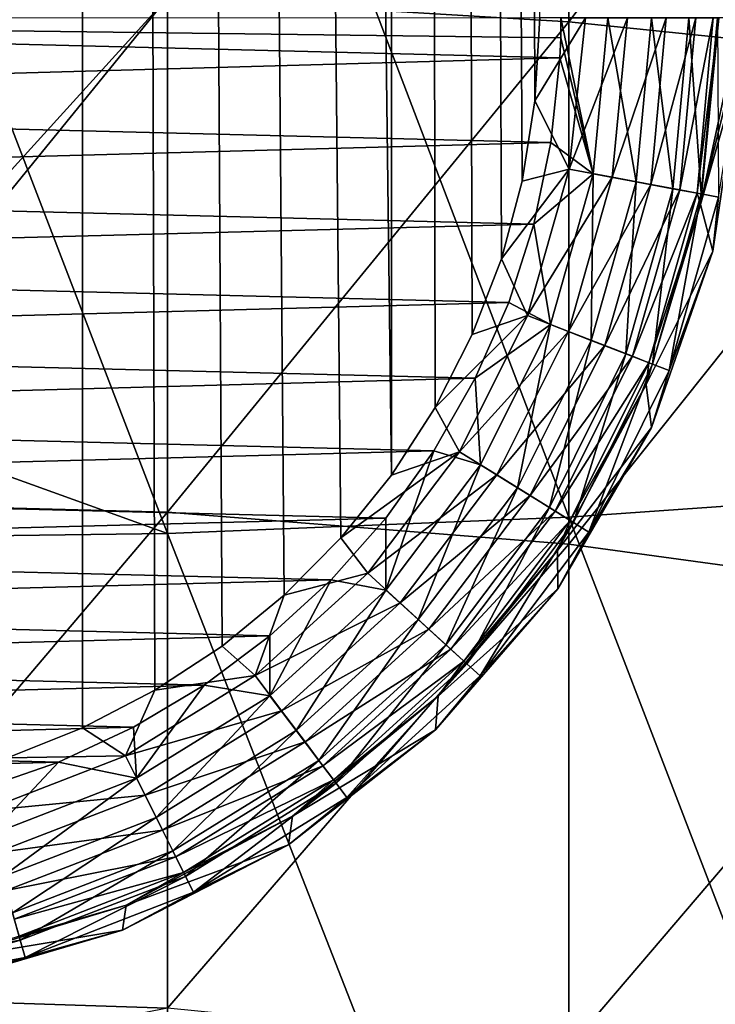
# Model space of a CAD drawing. Header units: metres. Extents: x -24 to 24, y -127 to 36.
# Tile 11 of 59: x 1 to 4, y -90 to -86. Entities that reach past the tile are written whole.
import ezdxf

# ---------------------------------------------------------------- set-up
doc = ezdxf.new("R2010")
doc.units = ezdxf.units.M
doc.layers.add('solid_12421031', color=7, linetype='CONTINUOUS')

msp = doc.modelspace()

# ---------------------------------------------------------------- linework, layer by layer
at = {"layer": 'solid_12421031'}
for points in [[(1.040925, -89.085983, 173.499329), (1.344757, 19.984299, 173.498871), (0.011136, 19.985062, 173.498886)], [(1.040925, -89.085983, 173.499329), (1.354185, -88.961777, 173.498856), (1.344757, 19.984299, 173.498871)], [(2.641287, -87.908287, 173.495636), (2.665119, 19.851675, 173.49556), (1.344757, 19.984299, 173.498871)], [(2.431266, -88.168854, 173.496307), (2.641287, -87.908287, 173.495636), (1.344757, 19.984299, 173.498871)], [(2.193797, -88.408302, 173.496994), (2.431266, -88.168854, 173.496307), (1.344757, 19.984299, 173.498871)], [(1.935379, -88.620361, 173.497665), (2.193797, -88.408302, 173.496994), (1.344757, 19.984299, 173.498871)], [(1.655256, -88.804764, 173.498291), (1.935379, -88.620361, 173.497665), (1.344757, 19.984299, 173.498871)], [(1.354185, -88.961777, 173.498856), (1.655256, -88.804764, 173.498291), (1.344757, 19.984299, 173.498871)], [(2.641287, -87.908287, 173.495636), (2.823631, -87.625481, 173.49501), (2.665119, 19.851675, 173.49556)], [(3.239731, -86.346901, 173.493439), (3.259618, -86, 173.493362), (2.665119, 19.851675, 173.49556)], [(3.186577, -86.682266, 173.493652), (3.239731, -86.346901, 173.493439), (2.665119, 19.851675, 173.49556)], [(3.100155, -87.006081, 173.493988), (3.186577, -86.682266, 173.493652), (2.665119, 19.851675, 173.49556)], [(2.978527, -87.321556, 173.494461), (3.100155, -87.006081, 173.493988), (2.665119, 19.851675, 173.49556)], [(2.823631, -87.625481, 173.49501), (2.978527, -87.321556, 173.494461), (2.665119, 19.851675, 173.49556)], [(4.98498, -87.970688, 126.788467), (4.98498, -83.602608, 127.408554), (3.380791, -83.658752, 128.004242)], [(3.380791, -88.082542, 127.376251), (3.380791, -83.658752, 128.004242), (1.707778, -83.692909, 128.366577)], [(3.380791, -88.082542, 127.376251), (4.98498, -87.970688, 126.788467), (3.380791, -83.658752, 128.004242)], [(1.707778, -88.150581, 127.73378), (1.707778, -83.692909, 128.366577), (0, -83.704369, 128.48819)], [(0, -87.53511, 127.970772), (1.707778, -88.150581, 127.73378), (0, -83.704369, 128.48819)], [(1.707778, -88.150581, 127.73378), (3.380791, -88.082542, 127.376251), (1.707778, -83.692909, 128.366577)], [(3.380791, -86.016876, 104.218048), (1.707778, -85.915558, 103.868492), (3.380791, -83.77758, 104.754402)], [(3.380791, -86.016876, 104.218048), (3.380791, -83.77758, 104.754402), (4.98498, -83.889435, 105.342178)], [(4.98498, -86.183449, 104.792725), (3.380791, -86.016876, 104.218048), (4.98498, -83.889435, 105.342178)], [(0, -87.800827, 103.105927), (0, -85.881554, 103.751183), (1.707778, -85.915558, 103.868492)], [(0, -88.017311, 103.021629), (0, -87.800827, 103.105927), (1.707778, -85.915558, 103.868492)], [(1.707778, -88.062187, 103.135231), (0, -88.017311, 103.021629), (1.707778, -85.915558, 103.868492)], [(1.707778, -88.062187, 103.135231), (1.707778, -85.915558, 103.868492), (3.380791, -86.016876, 104.218048)], [(3.347108, -86.083488, 161.5), (-3.34815, -85.999985, 161.5), (3.348149, -86, 161.5)], [(3.343985, -86.166924, 161.5), (-3.327851, -86.35511, 161.5), (-3.34815, -85.999985, 161.5)], [(3.347108, -86.083488, 161.5), (3.343985, -86.166924, 161.5), (-3.34815, -85.999985, 161.5)], [(3.380791, -88.195892, 103.473717), (1.707778, -88.062187, 103.135231), (3.380791, -86.016876, 104.218048)], [(3.44983, -86, 173.468033), (3.259618, -86, 173.493362), (3.239731, -86.346901, 173.493439)], [(3.382385, -86.631721, 173.470581), (3.44983, -86, 173.468033), (3.239731, -86.346901, 173.493439)], [(3.482985, -86.651085, 161.525833), (3.347108, -86.083488, 161.5), (3.348149, -86, 161.5)], [(3.482985, -86.651085, 161.525833), (3.348149, -86, 161.5), (3.543317, -86, 161.525833)], [(3.380791, -88.195892, 103.473717), (3.380791, -86.016876, 104.218048), (4.98498, -86.183449, 104.792725)], [(3.382385, -86.631721, 173.470581), (3.625715, -86, 173.396225), (3.44983, -86, 173.468033)], [(3.382385, -86.631721, 173.470581), (3.562091, -86.665367, 173.397568), (3.625715, -86, 173.396225)], [(3.482985, -86.651085, 161.525833), (3.543317, -86, 161.525833), (3.661778, -86.684502, 161.601669)], [(3.661778, -86.684502, 161.601669), (3.543317, -86, 161.525833), (3.725207, -86, 161.601669)], [(3.562091, -86.665367, 173.397568), (3.722074, -86.695366, 173.274307), (3.786473, -86, 173.274124)], [(3.562091, -86.665367, 173.397568), (3.786473, -86, 173.274124), (3.625715, -86, 173.396225)], [(3.661778, -86.684502, 161.601669), (3.725207, -86, 161.601669), (3.814983, -86.713142, 161.722275)], [(3.722074, -86.695366, 173.274307), (3.843448, -86.718178, 173.111694), (3.909933, -86, 173.111633)], [(3.722074, -86.695366, 173.274307), (3.909933, -86, 173.111633), (3.786473, -86, 173.274124)], [(3.814983, -86.713142, 161.722275), (3.725207, -86, 161.601669), (3.881066, -86, 161.722275)], [(3.814983, -86.713142, 161.722275), (3.881066, -86, 161.722275), (3.932022, -86.735023, 161.879303)], [(3.843448, -86.718178, 173.111694), (3.915458, -86.731781, 172.928955), (3.982791, -86, 172.93074)], [(3.843448, -86.718178, 173.111694), (3.982791, -86, 172.93074), (3.909933, -86, 173.111633)], [(3.932022, -86.735023, 161.879303), (3.881066, -86, 161.722275), (4.000132, -86, 161.879303)], [(3.915458, -86.731781, 172.928955), (4.006546, -86, 172.749832), (3.982791, -86, 172.93074)], [(3.915458, -86.731781, 172.928955), (3.930113, -86.778839, 172.750305), (4.006546, -86, 172.749832)], [(3.930113, -86.778839, 172.750305), (4.09812, -86, 162.256546), (4.006546, -86, 172.749832)], [(4.096846, -86.102188, 162.256546), (4.09812, -86, 162.256546), (3.930113, -86.778839, 172.750305)], [(3.932022, -86.735023, 161.879303), (4.000132, -86, 161.879303), (4.004813, -86.748627, 162.06192)], [(3.482985, -86.651085, 161.525833), (3.343985, -86.166924, 161.5), (3.347108, -86.083488, 161.5)], [(4.093024, -86.204315, 162.256546), (4.096846, -86.102188, 162.256546), (3.930113, -86.778839, 172.750305)], [(3.343985, -86.166924, 161.5), (3.306007, -86.520592, 161.5), (-3.327851, -86.35511, 161.5)], [(3.482985, -86.651085, 161.525833), (3.306007, -86.520592, 161.5), (3.343985, -86.166924, 161.5)], [(4.98498, -88.41571, 104.030205), (3.380791, -88.195892, 103.473717), (4.98498, -86.183449, 104.792725)], [(3.980668, -86.974098, 162.256546), (4.093024, -86.204315, 162.256546), (3.930113, -86.778839, 172.750305)], [(4.004813, -86.748627, 162.06192), (4.093024, -86.204315, 162.256546), (3.980668, -86.974098, 162.256546)], [(3.306007, -86.520592, 161.5), (-3.273731, -86.698433, 161.5), (-3.327851, -86.35511, 161.5)], [(3.382385, -86.631721, 173.470581), (3.239731, -86.346901, 173.493439), (3.186577, -86.682266, 173.493652)], [(3.306007, -86.520592, 161.5), (3.234838, -86.860786, 161.5), (-3.273731, -86.698433, 161.5)], [(3.482985, -86.651085, 161.525833), (3.234838, -86.860786, 161.5), (3.306007, -86.520592, 161.5)], [(3.382385, -86.631721, 173.470581), (3.186577, -86.682266, 173.493652), (3.100155, -87.006081, 173.493988)], [(3.382385, -86.631721, 173.470581), (3.100155, -87.006081, 173.493988), (3.208549, -87.24221, 173.471298)], [(3.382385, -86.631721, 173.470581), (3.208549, -87.24221, 173.471298), (3.562091, -86.665367, 173.397568)], [(3.208549, -87.24221, 173.471298), (3.379018, -87.308372, 173.398346), (3.562091, -86.665367, 173.397568)], [(3.304044, -87.279991, 161.525833), (3.234838, -86.860786, 161.5), (3.482985, -86.651085, 161.525833)], [(3.304044, -87.279991, 161.525833), (3.482985, -86.651085, 161.525833), (3.473652, -87.345703, 161.601669)], [(3.562091, -86.665367, 173.397568), (3.379018, -87.308372, 173.398346), (3.722074, -86.695366, 173.274307)], [(3.482985, -86.651085, 161.525833), (3.661778, -86.684502, 161.601669), (3.473652, -87.345703, 161.601669)], [(3.234838, -86.860786, 161.5), (-3.185791, -87.029945, 161.5), (-3.273731, -86.698433, 161.5)], [(3.379018, -87.308372, 173.398346), (3.530778, -87.367363, 173.275146), (3.722074, -86.695366, 173.274307)], [(3.473652, -87.345703, 161.601669), (3.661778, -86.684502, 161.601669), (3.618986, -87.402, 161.722275)], [(3.722074, -86.695366, 173.274307), (3.530778, -87.367363, 173.275146), (3.843448, -86.718178, 173.111694)], [(3.661778, -86.684502, 161.601669), (3.814983, -86.713142, 161.722275), (3.618986, -87.402, 161.722275)], [(3.618986, -87.402, 161.722275), (3.814983, -86.713142, 161.722275), (3.730011, -87.445015, 161.879303)], [(3.814983, -86.713142, 161.722275), (3.932022, -86.735023, 161.879303), (3.730011, -87.445015, 161.879303)], [(3.530778, -87.367363, 173.275146), (3.645913, -87.412216, 173.112595), (3.843448, -86.718178, 173.111694)], [(3.843448, -86.718178, 173.111694), (3.645913, -87.412216, 173.112595), (3.915458, -86.731781, 172.928955)], [(3.645913, -87.412216, 173.112595), (3.714222, -87.438957, 172.929871), (3.915458, -86.731781, 172.928955)], [(3.915458, -86.731781, 172.928955), (3.714222, -87.438957, 172.929871), (3.930113, -86.778839, 172.750305)], [(3.730011, -87.445015, 161.879303), (3.932022, -86.735023, 161.879303), (3.799063, -87.471764, 162.06192)], [(3.932022, -86.735023, 161.879303), (4.004813, -86.748627, 162.06192), (3.799063, -87.471764, 162.06192)], [(3.799063, -87.471764, 162.06192), (4.004813, -86.748627, 162.06192), (3.980668, -86.974098, 162.256546)], [(3.980668, -86.974098, 162.256546), (3.930113, -86.778839, 172.750305), (3.703278, -87.529068, 172.751129)], [(3.714222, -87.438957, 172.929871), (3.703278, -87.529068, 172.751129), (3.930113, -86.778839, 172.750305)], [(3.234838, -86.860786, 161.5), (3.130479, -87.1875, 161.5), (-3.185791, -87.029945, 161.5)], [(3.304044, -87.279991, 161.525833), (3.130479, -87.1875, 161.5), (3.234838, -86.860786, 161.5)], [(3.724869, -87.708778, 162.256546), (3.980668, -86.974098, 162.256546), (3.703278, -87.529068, 172.751129)], [(3.799063, -87.471764, 162.06192), (3.980668, -86.974098, 162.256546), (3.724869, -87.708778, 162.256546)], [(3.130479, -87.1875, 161.5), (-3.062203, -87.35276, 161.5), (-3.185791, -87.029945, 161.5)], [(3.208549, -87.24221, 173.471298), (3.100155, -87.006081, 173.493988), (2.978527, -87.321556, 173.494461)], [(3.130479, -87.1875, 161.5), (2.99095, -87.503754, 161.5), (-3.062203, -87.35276, 161.5)], [(3.304044, -87.279991, 161.525833), (2.99095, -87.503754, 161.5), (3.130479, -87.1875, 161.5)], [(3.208549, -87.24221, 173.471298), (2.978527, -87.321556, 173.494461), (2.823631, -87.625481, 173.49501)], [(3.208549, -87.24221, 173.471298), (2.823631, -87.625481, 173.49501), (2.92544, -87.810097, 173.472382)], [(3.208549, -87.24221, 173.471298), (2.92544, -87.810097, 173.472382), (3.379018, -87.308372, 173.398346)], [(3.012588, -87.865318, 161.525833), (2.99095, -87.503754, 161.5), (3.304044, -87.279991, 161.525833)], [(3.012588, -87.865318, 161.525833), (3.304044, -87.279991, 161.525833), (3.167235, -87.961067, 161.601669)], [(3.304044, -87.279991, 161.525833), (3.473652, -87.345703, 161.601669), (3.167235, -87.961067, 161.601669)], [(2.92544, -87.810097, 173.472382), (3.080867, -87.906509, 173.399536), (3.379018, -87.308372, 173.398346)], [(3.379018, -87.308372, 173.398346), (3.080867, -87.906509, 173.399536), (3.530778, -87.367363, 173.275146)], [(2.99095, -87.503754, 161.5), (-2.904794, -87.663773, 161.5), (-3.062203, -87.35276, 161.5)], [(3.080867, -87.906509, 173.399536), (3.219236, -87.99247, 173.276443), (3.530778, -87.367363, 173.275146)], [(3.167235, -87.961067, 161.601669), (3.473652, -87.345703, 161.601669), (3.299748, -88.043121, 161.722275)], [(3.530778, -87.367363, 173.275146), (3.219236, -87.99247, 173.276443), (3.645913, -87.412216, 173.112595)], [(3.473652, -87.345703, 161.601669), (3.618986, -87.402, 161.722275), (3.299748, -88.043121, 161.722275)], [(3.219236, -87.99247, 173.276443), (3.324212, -88.057831, 173.113953), (3.645913, -87.412216, 173.112595)], [(3.299748, -88.043121, 161.722275), (3.618986, -87.402, 161.722275), (3.40098, -88.105797, 161.879303)], [(3.645913, -87.412216, 173.112595), (3.324212, -88.057831, 173.113953), (3.714222, -87.438957, 172.929871)], [(3.618986, -87.402, 161.722275), (3.730011, -87.445015, 161.879303), (3.40098, -88.105797, 161.879303)], [(3.324212, -88.057831, 173.113953), (3.386494, -88.096794, 172.93129), (3.714222, -87.438957, 172.929871)], [(3.714222, -87.438957, 172.929871), (3.386494, -88.096794, 172.93129), (3.703278, -87.529068, 172.751129)], [(3.40098, -88.105797, 161.879303), (3.730011, -87.445015, 161.879303), (3.463941, -88.144783, 162.06192)], [(3.730011, -87.445015, 161.879303), (3.799063, -87.471764, 162.06192), (3.463941, -88.144783, 162.06192)], [(3.463941, -88.144783, 162.06192), (3.799063, -87.471764, 162.06192), (3.724869, -87.708778, 162.256546)], [(2.99095, -87.503754, 161.5), (2.818231, -87.806526, 161.5), (-2.904794, -87.663773, 161.5)], [(0, -87.53511, 127.970772), (0, -88.173416, 127.853767), (1.707778, -88.150581, 127.73378)], [(3.012588, -87.865318, 161.525833), (2.818231, -87.806526, 161.5), (2.99095, -87.503754, 161.5)], [(3.724869, -87.708778, 162.256546), (3.703278, -87.529068, 172.751129), (3.334144, -88.221657, 172.752029)], [(3.386494, -88.096794, 172.93129), (3.334144, -88.221657, 172.752029), (3.703278, -87.529068, 172.751129)], [(2.92544, -87.810097, 173.472382), (2.823631, -87.625481, 173.49501), (2.641287, -87.908287, 173.495636)], [(2.818231, -87.806526, 161.5), (-2.719046, -87.953651, 161.5), (-2.904794, -87.663773, 161.5)], [(3.334845, -88.381889, 162.256546), (3.724869, -87.708778, 162.256546), (3.334144, -88.221657, 172.752029)], [(3.463941, -88.144783, 162.06192), (3.724869, -87.708778, 162.256546), (3.334845, -88.381889, 162.256546)], [(2.818231, -87.806526, 161.5), (2.618262, -88.086784, 161.5), (-2.719046, -87.953651, 161.5)], [(2.92544, -87.810097, 173.472382), (2.641287, -87.908287, 173.495636), (2.431266, -88.168854, 173.496307)], [(2.92544, -87.810097, 173.472382), (2.431266, -88.168854, 173.496307), (2.542709, -88.316422, 173.473679)], [(2.92544, -87.810097, 173.472382), (2.542709, -88.316422, 173.473679), (3.080867, -87.906509, 173.399536)], [(2.618542, -88.387115, 161.525833), (2.618262, -88.086784, 161.5), (2.818231, -87.806526, 161.5)], [(2.618542, -88.387115, 161.525833), (2.818231, -87.806526, 161.5), (3.012588, -87.865318, 161.525833)], [(2.618542, -88.387115, 161.525833), (3.012588, -87.865318, 161.525833), (2.752961, -88.509659, 161.601669)], [(3.012588, -87.865318, 161.525833), (3.167235, -87.961067, 161.601669), (2.752961, -88.509659, 161.601669)], [(2.542709, -88.316422, 173.473679), (2.677802, -88.439804, 173.40097), (3.080867, -87.906509, 173.399536)], [(3.080867, -87.906509, 173.399536), (2.677802, -88.439804, 173.40097), (3.219236, -87.99247, 173.276443)], [(2.618262, -88.086784, 161.5), (-2.50419, -88.221695, 161.5), (-2.719046, -87.953651, 161.5)], [(2.752961, -88.509659, 161.601669), (3.167235, -87.961067, 161.601669), (2.868142, -88.614655, 161.722275)], [(3.167235, -87.961067, 161.601669), (3.299748, -88.043121, 161.722275), (2.868142, -88.614655, 161.722275)], [(4.98498, -92.261208, 125.760811), (4.98498, -87.970688, 126.788467), (3.380791, -88.082542, 127.376251)], [(0, -90.075096, 102.094681), (0, -88.017311, 103.021629), (1.707778, -88.062187, 103.135231)], [(2.677802, -88.439804, 173.40097), (2.798068, -88.549805, 173.278), (3.219236, -87.99247, 173.276443)], [(3.219236, -87.99247, 173.276443), (2.798068, -88.549805, 173.278), (3.324212, -88.057831, 173.113953)], [(1.707778, -90.13044, 102.20356), (0, -90.075096, 102.094681), (1.707778, -88.062187, 103.135231)], [(1.707778, -90.13044, 102.20356), (1.707778, -88.062187, 103.135231), (3.380791, -88.195892, 103.473717)], [(2.798068, -88.549805, 173.278), (2.88931, -88.633446, 173.115601), (3.324212, -88.057831, 173.113953)], [(2.868142, -88.614655, 161.722275), (3.299748, -88.043121, 161.722275), (2.956133, -88.69487, 161.879303)], [(3.324212, -88.057831, 173.113953), (2.88931, -88.633446, 173.115601), (3.386494, -88.096794, 172.93129)], [(3.299748, -88.043121, 161.722275), (3.40098, -88.105797, 161.879303), (2.956133, -88.69487, 161.879303)], [(2.618262, -88.086784, 161.5), (2.390308, -88.343788, 161.5), (-2.50419, -88.221695, 161.5)], [(3.380791, -92.42778, 126.335487), (3.380791, -88.082542, 127.376251), (1.707778, -88.150581, 127.73378)], [(2.618542, -88.387115, 161.525833), (2.390308, -88.343788, 161.5), (2.618262, -88.086784, 161.5)], [(2.88931, -88.633446, 173.115601), (2.943444, -88.683304, 172.932983), (3.386494, -88.096794, 172.93129)], [(3.386494, -88.096794, 172.93129), (2.943444, -88.683304, 172.932983), (3.334144, -88.221657, 172.752029)], [(2.956133, -88.69487, 161.879303), (3.40098, -88.105797, 161.879303), (3.010858, -88.744759, 162.06192)], [(3.40098, -88.105797, 161.879303), (3.463941, -88.144783, 162.06192), (3.010858, -88.744759, 162.06192)], [(3.380791, -92.42778, 126.335487), (4.98498, -92.261208, 125.760811), (3.380791, -88.082542, 127.376251)], [(1.707778, -92.529099, 126.685043), (1.707778, -88.150581, 127.73378), (0, -88.173416, 127.853767)], [(1.707778, -92.529099, 126.685043), (3.380791, -92.42778, 126.335487), (1.707778, -88.150581, 127.73378)], [(3.010858, -88.744759, 162.06192), (3.463941, -88.144783, 162.06192), (3.334845, -88.381889, 162.256546)], [(0, -91.623314, 127.064438), (1.707778, -92.529099, 126.685043), (0, -88.173416, 127.853767)], [(2.542709, -88.316422, 173.473679), (2.431266, -88.168854, 173.496307), (2.193797, -88.408302, 173.496994)], [(2.390308, -88.343788, 161.5), (-2.260994, -88.468613, 161.5), (-2.50419, -88.221695, 161.5)], [(3.380791, -90.295357, 102.528), (1.707778, -90.13044, 102.20356), (3.380791, -88.195892, 103.473717)], [(3.334845, -88.381889, 162.256546), (3.334144, -88.221657, 172.752029), (2.836482, -88.82959, 172.753006)], [(2.943444, -88.683304, 172.932983), (2.836482, -88.82959, 172.753006), (3.334144, -88.221657, 172.752029)], [(3.380791, -90.295357, 102.528), (3.380791, -88.195892, 103.473717), (4.98498, -88.41571, 104.030205)], [(2.542709, -88.316422, 173.473679), (2.193797, -88.408302, 173.496994), (2.073377, -88.743797, 173.475037)], [(2.542709, -88.316422, 173.473679), (2.073377, -88.743797, 173.475037), (2.677802, -88.439804, 173.40097)], [(2.390308, -88.343788, 161.5), (2.135105, -88.57827, 161.5), (-2.260994, -88.468613, 161.5)], [(2.135325, -88.827629, 161.525833), (2.135105, -88.57827, 161.5), (2.390308, -88.343788, 161.5)], [(2.135325, -88.827629, 161.525833), (2.390308, -88.343788, 161.5), (2.618542, -88.387115, 161.525833)], [(2.135325, -88.827629, 161.525833), (2.618542, -88.387115, 161.525833), (2.244939, -88.972778, 161.601669)], [(2.618542, -88.387115, 161.525833), (2.752961, -88.509659, 161.601669), (2.244939, -88.972778, 161.601669)], [(2.824649, -88.969162, 162.256546), (3.334845, -88.381889, 162.256546), (2.836482, -88.82959, 172.753006)], [(3.010858, -88.744759, 162.06192), (3.334845, -88.381889, 162.256546), (2.824649, -88.969162, 162.256546)], [(2.073377, -88.743797, 173.475037), (2.193797, -88.408302, 173.496994), (1.935379, -88.620361, 173.497665)], [(2.073377, -88.743797, 173.475037), (2.183535, -88.889938, 173.402466), (2.677802, -88.439804, 173.40097)], [(2.677802, -88.439804, 173.40097), (2.183535, -88.889938, 173.402466), (2.798068, -88.549805, 173.278)], [(4.98498, -90.566475, 103.061378), (3.380791, -90.295357, 102.528), (4.98498, -88.41571, 104.030205)], [(2.135105, -88.57827, 161.5), (-1.997248, -88.687172, 161.5), (-2.260994, -88.468613, 161.5)], [(2.244939, -88.972778, 161.601669), (2.752961, -88.509659, 161.601669), (2.338865, -89.09716, 161.722275)], [(2.752961, -88.509659, 161.601669), (2.868142, -88.614655, 161.722275), (2.338865, -89.09716, 161.722275)], [(2.183535, -88.889938, 173.402466), (2.281602, -89.020233, 173.279602), (2.798068, -88.549805, 173.278)], [(2.798068, -88.549805, 173.278), (2.281602, -89.020233, 173.279602), (2.88931, -88.633446, 173.115601)], [(2.135105, -88.57827, 161.5), (1.86079, -88.783409, 161.5), (-1.997248, -88.687172, 161.5)], [(2.135325, -88.827629, 161.525833), (1.86079, -88.783409, 161.5), (2.135105, -88.57827, 161.5)], [(2.073377, -88.743797, 173.475037), (1.935379, -88.620361, 173.497665), (1.655256, -88.804764, 173.498291)], [(2.281602, -89.020233, 173.279602), (2.356003, -89.119301, 173.11731), (2.88931, -88.633446, 173.115601)], [(2.338865, -89.09716, 161.722275), (2.868142, -88.614655, 161.722275), (2.410618, -89.192177, 161.879303)], [(2.88931, -88.633446, 173.115601), (2.356003, -89.119301, 173.11731), (2.943444, -88.683304, 172.932983)], [(2.868142, -88.614655, 161.722275), (2.956133, -88.69487, 161.879303), (2.410618, -89.192177, 161.879303)], [(2.356003, -89.119301, 173.11731), (2.400144, -89.178368, 172.934738), (2.943444, -88.683304, 172.932983)], [(2.943444, -88.683304, 172.932983), (2.400144, -89.178368, 172.934738), (2.836482, -88.82959, 172.753006)], [(1.86079, -88.783409, 161.5), (-1.712413, -88.876526, 161.5), (-1.997248, -88.687172, 161.5)], [(2.410618, -89.192177, 161.879303), (2.956133, -88.69487, 161.879303), (2.455244, -89.251266, 162.06192)], [(2.956133, -88.69487, 161.879303), (3.010858, -88.744759, 162.06192), (2.455244, -89.251266, 162.06192)], [(2.073377, -88.743797, 173.475037), (1.655256, -88.804764, 173.498291), (1.53347, -89.077698, 173.476242)], [(2.073377, -88.743797, 173.475037), (1.53347, -89.077698, 173.476242), (2.183535, -88.889938, 173.402466)], [(2.455244, -89.251266, 162.06192), (3.010858, -88.744759, 162.06192), (2.824649, -88.969162, 162.256546)], [(1.86079, -88.783409, 161.5), (1.566868, -88.958321, 161.5), (-1.712413, -88.876526, 161.5)], [(1.53347, -89.077698, 173.476242), (1.655256, -88.804764, 173.498291), (1.354185, -88.961777, 173.498856)], [(1.579392, -89.171844, 161.525833), (1.566868, -88.958321, 161.5), (1.86079, -88.783409, 161.5)], [(1.579392, -89.171844, 161.525833), (1.86079, -88.783409, 161.5), (2.135325, -88.827629, 161.525833)], [(1.579392, -89.171844, 161.525833), (2.135325, -88.827629, 161.525833), (1.660468, -89.334671, 161.601669)], [(2.135325, -88.827629, 161.525833), (2.244939, -88.972778, 161.601669), (1.660468, -89.334671, 161.601669)], [(2.824649, -88.969162, 162.256546), (2.836482, -88.82959, 172.753006), (2.229248, -89.329048, 172.753983)], [(2.400144, -89.178368, 172.934738), (2.229248, -89.329048, 172.753983), (2.836482, -88.82959, 172.753006)], [(1.566868, -88.958321, 161.5), (-1.407027, -89.037529, 161.5), (-1.712413, -88.876526, 161.5)], [(1.53347, -89.077698, 173.476242), (1.614942, -89.241623, 173.403793), (2.183535, -88.889938, 173.402466)], [(2.183535, -88.889938, 173.402466), (1.614942, -89.241623, 173.403793), (2.281602, -89.020233, 173.279602)], [(1.566868, -88.958321, 161.5), (1.253835, -89.103897, 161.5), (-1.407027, -89.037529, 161.5)], [(1.53347, -89.077698, 173.476242), (1.354185, -88.961777, 173.498856), (1.040925, -89.085983, 173.499329)], [(1.579392, -89.171844, 161.525833), (1.253835, -89.103897, 161.5), (1.566868, -88.958321, 161.5)], [(1.660468, -89.334671, 161.601669), (2.244939, -88.972778, 161.601669), (1.72994, -89.47419, 161.722275)], [(2.244939, -88.972778, 161.601669), (2.338865, -89.09716, 161.722275), (1.72994, -89.47419, 161.722275)], [(2.212667, -89.449448, 162.256546), (2.824649, -88.969162, 162.256546), (2.229248, -89.329048, 172.753983)], [(2.455244, -89.251266, 162.06192), (2.824649, -88.969162, 162.256546), (2.212667, -89.449448, 162.256546)], [(1.253835, -89.103897, 161.5), (-1.090501, -89.165543, 161.5), (-1.407027, -89.037529, 161.5)], [(1.614942, -89.241623, 173.403793), (1.687472, -89.387772, 173.281052), (2.281602, -89.020233, 173.279602)], [(2.281602, -89.020233, 173.279602), (1.687472, -89.387772, 173.281052), (2.356003, -89.119301, 173.11731)], [(1.53347, -89.077698, 173.476242), (1.040925, -89.085983, 173.499329), (0.941384, -89.306816, 173.477158)], [(1.53347, -89.077698, 173.476242), (0.941384, -89.306816, 173.477158), (1.614942, -89.241623, 173.403793)], [(1.253835, -89.103897, 161.5), (0.93132, -89.215981, 161.5), (-1.090501, -89.165543, 161.5)], [(0.969675, -89.408051, 161.525833), (0.93132, -89.215981, 161.5), (1.253835, -89.103897, 161.5)], [(0.969675, -89.408051, 161.525833), (1.253835, -89.103897, 161.5), (1.579392, -89.171844, 161.525833)], [(1.687472, -89.387772, 173.281052), (1.742499, -89.498901, 173.118835), (2.356003, -89.119301, 173.11731)], [(1.72994, -89.47419, 161.722275), (2.338865, -89.09716, 161.722275), (1.783012, -89.580772, 161.879303)], [(2.356003, -89.119301, 173.11731), (1.742499, -89.498901, 173.118835), (2.400144, -89.178368, 172.934738)], [(2.338865, -89.09716, 161.722275), (2.410618, -89.192177, 161.879303), (1.783012, -89.580772, 161.879303)], [(0.969675, -89.408051, 161.525833), (1.579392, -89.171844, 161.525833), (1.019451, -89.583, 161.601669)], [(1.579392, -89.171844, 161.525833), (1.660468, -89.334671, 161.601669), (1.019451, -89.583, 161.601669)], [(1.742499, -89.498901, 173.118835), (1.775146, -89.565147, 172.93631), (2.400144, -89.178368, 172.934738)], [(2.400144, -89.178368, 172.934738), (1.775146, -89.565147, 172.93631), (2.229248, -89.329048, 172.753983)], [(1.783012, -89.580772, 161.879303), (2.410618, -89.192177, 161.879303), (1.81602, -89.647057, 162.06192)], [(2.410618, -89.192177, 161.879303), (2.455244, -89.251266, 162.06192), (1.81602, -89.647057, 162.06192)], [(0.941384, -89.306816, 173.477158), (0.991399, -89.482948, 173.4048), (1.614942, -89.241623, 173.403793)], [(1.614942, -89.241623, 173.403793), (0.991399, -89.482948, 173.4048), (1.687472, -89.387772, 173.281052)], [(1.81602, -89.647057, 162.06192), (2.455244, -89.251266, 162.06192), (2.212667, -89.449448, 162.256546)], [(1.019451, -89.583, 161.601669), (1.660468, -89.334671, 161.601669), (1.062104, -89.73291, 161.722275)], [(1.660468, -89.334671, 161.601669), (1.72994, -89.47419, 161.722275), (1.062104, -89.73291, 161.722275)], [(2.212667, -89.449448, 162.256546), (2.229248, -89.329048, 172.753983), (1.535813, -89.700455, 172.754944)], [(1.775146, -89.565147, 172.93631), (1.535813, -89.700455, 172.754944), (2.229248, -89.329048, 172.753983)], [(0.991399, -89.482948, 173.4048), (1.035925, -89.639977, 173.282135), (1.687472, -89.387772, 173.281052)], [(1.687472, -89.387772, 173.281052), (1.035925, -89.639977, 173.282135), (1.742499, -89.498901, 173.118835)], [(1.520952, -89.805428, 162.256546), (2.212667, -89.449448, 162.256546), (1.535813, -89.700455, 172.754944)], [(1.81602, -89.647057, 162.06192), (2.212667, -89.449448, 162.256546), (1.520952, -89.805428, 162.256546)], [(1.035925, -89.639977, 173.282135), (1.069706, -89.759377, 173.11998), (1.742499, -89.498901, 173.118835)], [(1.062104, -89.73291, 161.722275), (1.72994, -89.47419, 161.722275), (1.094688, -89.847427, 161.879303)], [(1.742499, -89.498901, 173.118835), (1.069706, -89.759377, 173.11998), (1.775146, -89.565147, 172.93631)], [(1.72994, -89.47419, 161.722275), (1.783012, -89.580772, 161.879303), (1.094688, -89.847427, 161.879303)], [(1.069706, -89.759377, 173.11998), (1.089747, -89.830559, 172.9375), (1.775146, -89.565147, 172.93631)], [(1.775146, -89.565147, 172.93631), (1.089747, -89.830559, 172.9375), (1.535813, -89.700455, 172.754944)], [(1.094688, -89.847427, 161.879303), (1.783012, -89.580772, 161.879303), (1.114953, -89.918655, 162.06192)], [(1.783012, -89.580772, 161.879303), (1.81602, -89.647057, 162.06192), (1.114953, -89.918655, 162.06192)], [(1.114953, -89.918655, 162.06192), (1.81602, -89.647057, 162.06192), (1.520952, -89.805428, 162.256546)], [(1.520952, -89.805428, 162.256546), (1.535813, -89.700455, 172.754944), (0.783008, -89.929237, 172.755875)], [(1.089747, -89.830559, 172.9375), (0.783008, -89.929237, 172.755875), (1.535813, -89.700455, 172.754944)], [(1.062104, -89.73291, 161.722275), (1.094688, -89.847427, 161.879303), (0.369086, -89.98307, 161.879303)], [(0.774429, -90.024284, 162.256546), (1.520952, -89.805428, 162.256546), (0.783008, -89.929237, 172.755875)], [(1.114953, -89.918655, 162.06192), (1.520952, -89.805428, 162.256546), (0.774429, -90.024284, 162.256546)], [(0.369086, -89.98307, 161.879303), (1.094688, -89.847427, 161.879303), (0.375918, -90.056801, 162.06192)], [(1.094688, -89.847427, 161.879303), (1.114953, -89.918655, 162.06192), (0.375918, -90.056801, 162.06192)], [(0.375918, -90.056801, 162.06192), (1.114953, -89.918655, 162.06192), (0.774429, -90.024284, 162.256546)], [(0, -90.467316, 101.890739), (0, -90.075096, 102.094681), (1.707778, -90.13044, 102.20356)]]:
    msp.add_3dface(points, dxfattribs=at)

doc.saveas('drawing.dxf')
